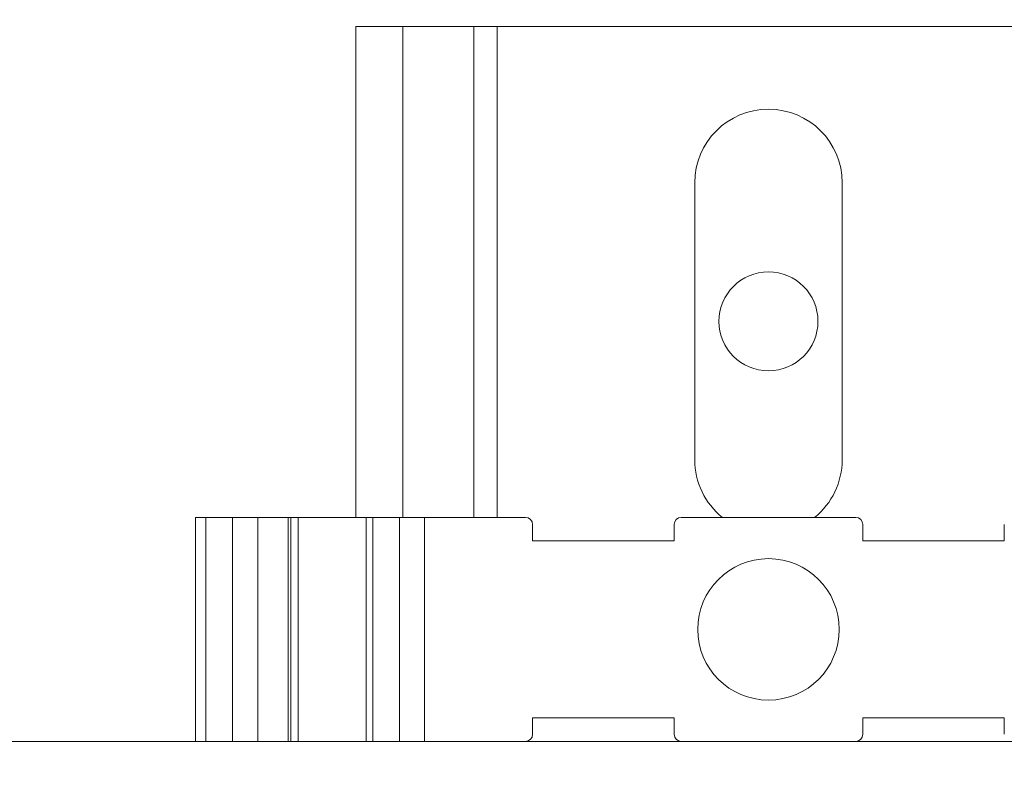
# Model space of a CAD drawing. Header units: millimetres. Extents: x 0 to 420, y 0 to 297.
# Tile 63 of 86: x 202.76 to 211.11, y 217.97 to 224.37. Entities that reach past the tile are written whole.
import ezdxf

# ---------------------------------------------------------------- set-up
doc = ezdxf.new("R2010")
doc.units = ezdxf.units.MM
doc.styles.add('SLDTEXTSTYLE0', font='TXT', dxfattribs={"width": 0.75})
doc.dimstyles.new('SLDDIMSTYLE0', dxfattribs={"dimtxt": 3.5, "dimasz": 3.302, "dimexe": 0, "dimexo": 0.0625, "dimgap": 0.875, "dimtad": 1, "dimlfac": 5, "dimrnd": 1e-09, "dimzin": 12, "dimdsep": 46, "dimtxsty": 'SLDTEXTSTYLE0', "dimsah": 1, "dimcen": 0.09, "dimadec": 0, "dimazin": 3, "dimtfac": 1, "dimtofl": 0, "dimtmove": 0, "dimatfit": 3, "dimfxl": 1, "dimfrac": 2, "dimtolj": 1, "dimtzin": 12, "dimarcsym": 0})

# ---------------------------------------------------------------- blocks, each defined once
blk = doc.blocks.new('_D_5')
at = {"color": 7, "linetype": 'Continuous', "lineweight": 0}
for p, q in [((192.2126, 242.4085), (294.6813, 242.4085)), ((293.6813, 181.2085), (293.6813, 242.4085)), ((192.2126, 181.2085), (294.6813, 181.2085))]:
    blk.add_line(p, q, dxfattribs=at)
for points in [[(293.6813, 242.4085), (293.1733, 239.1065), (294.1893, 239.1065)], [(293.6813, 181.2085), (294.1893, 184.5105), (293.1733, 184.5105)]]:
    blk.add_solid(points, dxfattribs=at)
at = {"color": 7, "linetype": 'Continuous', "lineweight": 0, "insert": (289.1696, 207.9293), "char_height": 3.5, "attachment_point": 1, "rotation": 90, "style": 'SLDTEXTSTYLE0'}
blk.add_mtext('306', dxfattribs=at)

msp = doc.modelspace()

# ---------------------------------------------------------------- linework, layer by layer
at = {"color": 7, "linetype": 'Continuous', "lineweight": 15}
for p, q in [((206.0146, 224.3085), (205.6146, 224.3085)), ((205.6146, 224.3085), (205.6146, 220.1455)), ((206.6146, 224.3085), (206.0146, 224.3085)), ((206.6146, 224.3085), (206.6146, 220.1455)), ((206.8146, 224.3085), (206.6146, 224.3085)), ((211.4146, 224.3085), (206.8146, 224.3085)), ((208.4896, 220.6335), (208.4896, 222.9835)), ((209.7396, 222.9835), (209.7396, 220.6335)), ((204.2546, 218.2455), (204.2546, 220.1455)), ((204.3425, 220.1455), (204.2546, 220.1455)), ((204.3425, 218.2455), (204.3425, 220.1455)), ((204.5689, 220.1455), (204.3425, 220.1455)), ((204.5689, 218.2455), (204.5689, 220.1455)), ((204.7829, 220.1455), (204.5689, 220.1455)), ((204.7829, 218.2455), (204.7829, 220.1455)), ((205.0412, 220.1455), (204.7829, 220.1455)), ((205.0412, 218.2455), (205.0412, 220.1455)), ((205.0629, 220.1455), (205.0412, 220.1455)), ((205.0629, 218.2455), (205.0629, 220.1455)), ((205.1275, 220.1455), (205.0629, 220.1455)), ((205.1275, 220.1455), (205.1275, 218.2455)), ((205.7018, 220.1455), (205.1275, 220.1455)), ((205.7018, 220.1455), (205.7018, 218.2455)), ((205.7604, 220.1455), (205.7018, 220.1455)), ((205.7604, 220.1455), (205.7604, 218.2455)), ((205.9868, 220.1455), (205.7604, 220.1455)), ((205.9868, 220.1455), (205.9868, 218.2455)), ((206.1989, 220.1455), (205.9868, 220.1455)), ((206.1989, 220.1455), (206.1989, 218.2455)), ((207.0546, 220.1455), (206.1989, 220.1455)), ((209.8546, 220.1455), (208.3746, 220.1455)), ((207.1146, 219.9455), (207.1146, 220.0855)), ((208.3146, 220.0855), (208.3146, 219.9455)), ((209.9146, 219.9455), (209.9146, 220.0855)), ((211.1146, 220.0855), (211.1146, 219.9455)), ((208.3146, 219.9455), (207.1146, 219.9455)), ((211.1146, 219.9455), (209.9146, 219.9455)), ((207.1146, 218.4455), (208.3146, 218.4455)), ((207.1146, 218.3055), (207.1146, 218.4455)), ((208.3146, 218.4455), (208.3146, 218.3055)), ((209.9146, 218.4455), (211.1146, 218.4455)), ((209.9146, 218.3055), (209.9146, 218.4455)), ((211.1146, 218.4455), (211.1146, 218.3055)), ((197.6652, 218.2455), (214.5259, 218.2455))]:
    msp.add_line(p, q, dxfattribs=at)
at = {"color": 1, "linetype": 'Continuous', "lineweight": 15}
for p, q in [((206.0146, 224.3085), (206.0146, 220.1455)), ((206.8146, 224.3085), (206.8146, 220.1455))]:
    msp.add_line(p, q, dxfattribs=at)
at = {"color": 7, "linetype": 'Continuous', "lineweight": 15}
for centre, radius in [((209.1146, 221.8085), 0.42), ((209.1146, 219.1955), 0.6)]:
    msp.add_circle(centre, radius, dxfattribs=at)
for centre, radius, start, end in [((209.1146, 222.9835), 0.625, 0, 180), ((209.1146, 220.6335), 0.625, 180, 231.33652), ((209.1146, 220.6335), 0.625, 308.66348, 0), ((207.0546, 220.0855), 0.06, 0, 90), ((208.3746, 220.0855), 0.06, 90, 180), ((209.8546, 220.0855), 0.06, 0, 90), ((207.0546, 218.3055), 0.06, 270, 0), ((208.3746, 218.3055), 0.06, 180, 270), ((209.8546, 218.3055), 0.06, 270, 0)]:
    msp.add_arc(centre, radius, start, end, dxfattribs=at)

# ---------------------------------------------------------------- dimensions: what is measured, and where the dimension line sits
at = {"color": 7, "linetype": 'Continuous', "lineweight": 0}
dim = msp.add_linear_dim(base=(293.6813, 242.4085), p1=(191.2126, 181.2085), p2=(191.2126, 242.4085), angle=90, dimstyle='SLDDIMSTYLE0', dxfattribs=at)
dim.commit()
dim.dimension.update_dxf_attribs({"geometry": '_D_5', "text_midpoint": (293.6813, 211.8085), "dimtype": 160})

doc.saveas('drawing.dxf')
